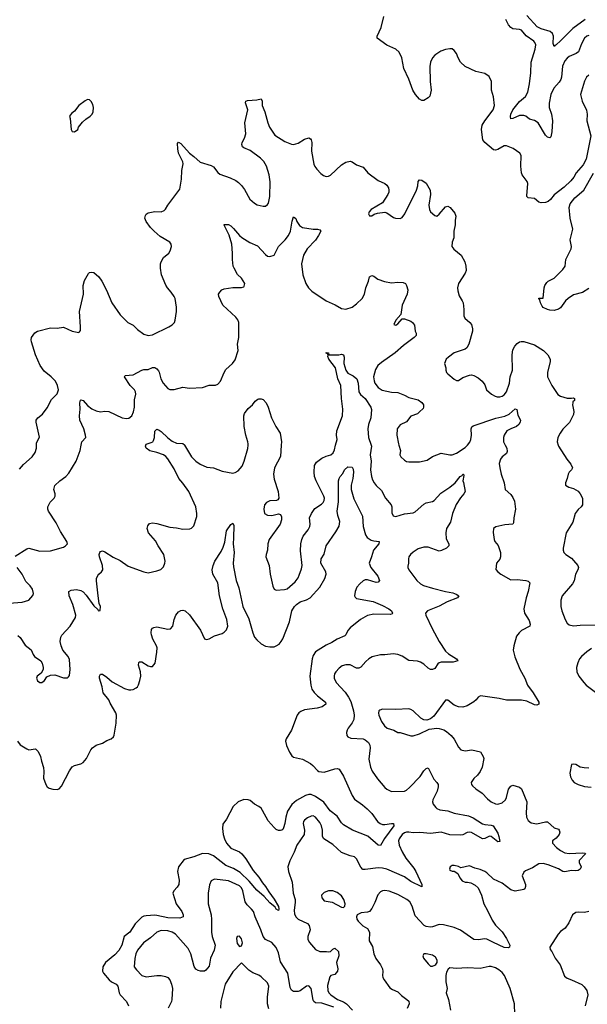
# Model space of a CAD drawing. Header units: inches. Extents: x 2293880 to 2522759, y 823965 to 1006879.
# Tile 85 of 256: x 2322926 to 2328156, y 944844 to 953921. Entities that reach past the tile are written whole.
import ezdxf

# ---------------------------------------------------------------- set-up
doc = ezdxf.new("R2010")
doc.units = ezdxf.units.IN
doc.header["$MEASUREMENT"] = 0
doc.layers.add('C3924', color=7, linetype='Continuous')
doc.layers.add('C3925', color=7, linetype='Continuous')

msp = doc.modelspace()

# ---------------------------------------------------------------- linework, layer by layer
at = {"layer": 'C3924', "color": 5}
for points, elevation in [([(2322883.8, 948976.2), (2322990, 949044.4), (2323010, 949048.2), (2323110, 949022), (2323210, 949026), (2323330, 949059.1), (2323349, 949070), (2323365.2, 949090), (2323360.9, 949110), (2323302.4, 949202.4), (2323261.8, 949281.8), (2323191.8, 949390), (2323185.6, 949410), (2323186, 949430), (2323207.9, 949472.1), (2323242.7, 949510), (2323251.5, 949528.5), (2323251.6, 949550), (2323240.7, 949590), (2323250, 949626), (2323294.5, 949670), (2323352.3, 949710), (2323379.4, 949740.6), (2323447, 949850), (2323483.7, 949950), (2323492.6, 950000)], 260), ([(2322910, 948245.5), (2322930, 948226), (2322976, 948156), (2323031.8, 948111.8), (2323048.8, 948070), (2323062.4, 948050), (2323119.3, 948010), (2323132.4, 947990), (2323143, 947950), (2323142, 947930), (2323122.5, 947897.5), (2323086.8, 947870), (2323081, 947850), (2323090, 947824.7), (2323110, 947811.3), (2323130, 947811.3), (2323154, 947830), (2323176, 947864), (2323210, 947877.3), (2323250, 947880.5), (2323330, 947853), (2323364.8, 947855.2), (2323376.3, 947863.7), (2323383.6, 947876.4), (2323389.8, 947930.2), (2323384, 948024), (2323371.2, 948051.2), (2323323.6, 948110), (2323306.3, 948150), (2323299.6, 948190), (2323306, 948230), (2323313.9, 948246.1), (2323389.6, 948330), (2323438.4, 948410), (2323442.9, 948430), (2323415.6, 948530), (2323381.1, 948610), (2323379, 948650), (2323399.5, 948660.5), (2323450, 948667.7), (2323490, 948659.3), (2323510, 948645.5), (2323536.9, 948616.9), (2323610, 948517.3), (2323644.5, 948484.5), (2323650, 948472), (2323666, 948474), (2323669, 948510), (2323658.9, 948538.9), (2323648.2, 948608.2), (2323632.5, 948747.5), (2323634.3, 948770), (2323644.2, 948795.8), (2323654.5, 948810), (2323680.9, 948830), (2323691.8, 948850), (2323689.6, 948890), (2323659.6, 948970), (2323658, 948990), (2323662.7, 949010), (2323670, 949018.8), (2323690, 949024), (2323710, 949016.3), (2323786.2, 948966.2), (2323850, 948934), (2323923.9, 948883.9), (2324070, 948830.3), (2324110, 948823), (2324190, 948839.1), (2324226.2, 948853.8), (2324250, 948877.3), (2324264.2, 948910), (2324266.3, 948930), (2324254, 948990), (2324200.4, 949070), (2324176.5, 949116.5), (2324112.3, 949190), (2324099.3, 949230), (2324105.2, 949254.8), (2324122, 949278), (2324150, 949284), (2324190, 949278), (2324310, 949241.3), (2324370, 949237.6), (2324430, 949223.7), (2324493.3, 949226.7), (2324510, 949233.4), (2324530, 949256), (2324558, 949342), (2324558.7, 949370), (2324548.2, 949430), (2324484, 949570), (2324430, 949647.8), (2324391.4, 949691.4), (2324350, 949779.6), (2324291.7, 949871.7), (2324273.1, 949893.1), (2324249.6, 949910), (2324190, 949932.5), (2324126, 949946), (2324091.3, 949970), (2324083.6, 949990), (2324087.9, 950000)], 240), ([(2322923.9, 949776.1), (2322959.8, 949820.2), (2323041.6, 949890), (2323069.7, 949930), (2323080.5, 949970), (2323080.7, 950000)], 280), ([(2324445, 950000), (2324508.9, 949890), (2324548.8, 949850), (2324590, 949822), (2324650, 949796.9), (2324710, 949788.9), (2324790, 949759), (2324890, 949740.9), (2324910, 949746.3), (2324937.4, 949762.6), (2324974.1, 949805.9), (2324993.8, 949850), (2325027.9, 949967.9), (2325030.5, 950000)], 240), ([(2325335, 950000), (2325330, 949895.3), (2325272.2, 949790), (2325264.2, 949730), (2325270, 949684.7), (2325307.7, 949570), (2325314, 949510), (2325304, 949496), (2325290.6, 949489.4), (2325230, 949486.6), (2325198.8, 949470), (2325182, 949450), (2325175.5, 949410), (2325182.8, 949370), (2325210, 949354), (2325250, 949350.7), (2325310, 949366), (2325330, 949358), (2325338, 949338), (2325337.3, 949310), (2325324.7, 949270), (2325225.5, 949130), (2325212.7, 949090), (2325210.3, 949029.7), (2325195.5, 948990), (2325193, 948970), (2325223.8, 948890), (2325234.4, 948810), (2325258.8, 948698.8), (2325270, 948671.3), (2325290, 948661), (2325366.8, 948666.8), (2325390, 948674.8), (2325462.4, 948737.6), (2325490, 948774.9), (2325501.3, 948798.7), (2325522.3, 948857.7), (2325527.7, 948890), (2325514.2, 949025.8), (2325516.8, 949090), (2325524.8, 949130), (2325539, 949161), (2325582.2, 949217.8), (2325598.7, 949250), (2325602.4, 949270), (2325596.9, 949330), (2325615.1, 949370), (2325646.2, 949413.8), (2325706.6, 949453.4), (2325721.7, 949470), (2325731.7, 949490), (2325733.2, 949510), (2325728.3, 949530), (2325657.2, 949670), (2325642, 949710), (2325638.3, 949750), (2325641, 949810), (2325659.5, 949840.5), (2325710, 949878.8), (2325750, 949897.8), (2325791.7, 949908.3), (2325813.5, 949926.5), (2325825.2, 949954.8), (2325836.9, 950000)], 240), ([(2326162.8, 950000), (2326166, 949990), (2326155.5, 949910), (2326164.6, 949850), (2326158.3, 949770), (2326168.7, 949708.7), (2326177.5, 949677.5), (2326191.5, 949651.5), (2326210, 949627), (2326259.7, 949579.7), (2326297, 949510), (2326348.7, 949450), (2326353.7, 949430), (2326354.2, 949374.2), (2326365.7, 949345.7), (2326390, 949342.4), (2326470, 949364.7), (2326550, 949373.8), (2326570, 949384.7), (2326650, 949455.6), (2326670, 949466.5), (2326730, 949479.6), (2326744.7, 949490), (2326804.6, 949555.4), (2326889.7, 949610), (2326937.6, 949650), (2326983.7, 949710), (2327002, 949718), (2327010, 949730.3), (2327014, 949730), (2327018, 949718), (2327007.7, 949670), (2327014.7, 949654.7), (2327028.8, 949570), (2327019.5, 949550), (2326987, 949513), (2326947.3, 949452.7), (2326914.7, 949370), (2326896.5, 949290), (2326857.3, 949230), (2326852.6, 949190), (2326854.1, 949134.1), (2326878.7, 949090), (2326880.4, 949070), (2326858.8, 949050), (2326813.3, 949026.7), (2326790, 949022.6), (2326690, 949057.4), (2326650, 949057.7), (2326598.4, 949041.6), (2326550, 949012.8), (2326526, 948990), (2326512.7, 948970), (2326507.3, 948950), (2326508, 948910), (2326503.4, 948883.4), (2326503, 948870), (2326510.6, 948850), (2326584.4, 948750), (2326619.1, 948719.1), (2326645.9, 948705.9), (2326730, 948680.2), (2326850, 948649.1), (2326917.1, 948637.1), (2326946.5, 948626.5), (2326970.5, 948610), (2326960.7, 948590), (2326865.2, 948554.8), (2326790, 948514), (2326684, 948470), (2326665.5, 948450), (2326668.5, 948430), (2326727.1, 948307.1), (2326791.1, 948190), (2326850, 948100.3), (2326875.8, 948075.8), (2326950.5, 948030), (2326962.8, 948010), (2326920.9, 947999.1), (2326810, 947997.6), (2326790, 947993), (2326777.7, 947982.3), (2326750, 947939.5), (2326730, 947929.6), (2326710, 947931.8), (2326690, 947943.6), (2326650, 947980.5), (2326619.4, 947999.4), (2326590, 948007.4), (2326510, 948013.6), (2326450, 948054), (2326410, 948069.7), (2326365.7, 948074.3), (2326290, 948065.6), (2326250, 948065.6), (2326173.5, 948046.5), (2326142.8, 948030), (2326114.4, 948005.6), (2326070, 947952), (2326050, 947941.6), (2326030, 947944.2), (2325970, 947973.3), (2325930, 947974.8), (2325896.9, 947963.1), (2325870, 947943.6), (2325839.5, 947910), (2325826.7, 947890), (2325822, 947870), (2325823.7, 947850), (2325841.3, 947810), (2325923.1, 947723.1), (2325956.6, 947676.6), (2325975.6, 947635.6), (2326001.2, 947550), (2326007, 947510), (2326004.2, 947470), (2325990, 947438.4), (2325952.4, 947390), (2325942.4, 947370), (2325936.4, 947350), (2325941.3, 947321.3), (2325948.8, 947308.8), (2325977.7, 947297.7), (2326090.6, 947290), (2326110, 947283.2), (2326139, 947259), (2326152.5, 947232.5), (2326155.9, 947210), (2326142.5, 947102.5), (2326156.5, 947030), (2326173.9, 946993.9), (2326221.5, 946921.5), (2326290, 946843.7), (2326310, 946827.2), (2326350, 946806.4), (2326470, 946810.4), (2326490, 946818.7), (2326518, 946842), (2326616.3, 946943.7), (2326650, 946996.3), (2326670, 947019.1), (2326690, 947022.8), (2326741.1, 946921.1), (2326770.4, 946890), (2326780.4, 946870), (2326782.6, 946850), (2326772.9, 946810), (2326732.4, 946730), (2326730.4, 946710), (2326735.8, 946690), (2326758.8, 946658.8), (2326770, 946648.9), (2326797.6, 946637.6), (2326870, 946626.5), (2326930, 946606.9), (2327061.3, 946581.3), (2327103.1, 946563.1), (2327190, 946508.6), (2327210, 946502.5), (2327270, 946496.9), (2327287.7, 946490), (2327330, 946420.5), (2327341.3, 946390), (2327350, 946346), (2327330, 946340.5), (2327270.8, 946390.8), (2327254.3, 946394.3), (2327210, 946372.6), (2327190, 946371.1), (2327090, 946428.5), (2327070, 946431.9), (2327050, 946428.2), (2327010, 946406), (2326990, 946402), (2326890, 946406.1), (2326810, 946431.5), (2326710, 946418.7), (2326612.3, 946427.7), (2326550, 946425.6), (2326510.5, 946430.5), (2326490, 946430.4), (2326470, 946424.3), (2326448.8, 946410), (2326421, 946370), (2326415.5, 946350), (2326421.5, 946310), (2326448.9, 946250), (2326484.3, 946190), (2326558.6, 946098.6), (2326576.8, 946070), (2326631.4, 945950), (2326630, 945927), (2326530, 945977.7), (2326470, 946019.9), (2326310, 946091.2), (2326270, 946099.5), (2326230, 946100.9), (2326110, 946086), (2326088.2, 946088.2), (2326067.6, 946107.6), (2326030, 946186), (2326010, 946204.5), (2325970, 946214), (2325890, 946243), (2325810, 946316.9), (2325727.3, 946370), (2325716.3, 946390), (2325716.8, 946450), (2325706.2, 946490), (2325690, 946519.7), (2325650, 946569.7), (2325630, 946580.5), (2325610, 946579.7), (2325576.5, 946563.5), (2325550, 946542), (2325541.3, 946530), (2325538.9, 946510), (2325550.2, 946450), (2325546.5, 946410), (2325479.5, 946310), (2325454.8, 946245.2), (2325413.3, 946166.7), (2325395.3, 946110), (2325402.3, 946070), (2325436.1, 945970), (2325444.9, 945870), (2325462.9, 945810), (2325464.8, 945784.8), (2325454, 945710), (2325457, 945677), (2325470.1, 945650.1), (2325490, 945629.2), (2325577.3, 945590), (2325592, 945572), (2325603.1, 945530), (2325580.7, 945470), (2325581.8, 945441.8), (2325595.3, 945415.3), (2325651.8, 945350), (2325690, 945332.1), (2325752, 945332), (2325772.9, 945327.1), (2325789.4, 945330.6), (2325810, 945352), (2325830, 945362), (2325862, 945330), (2325866, 945290), (2325846, 945230), (2325857.3, 945170), (2325854, 945150), (2325830, 945119), (2325791, 945109), (2325783.5, 945096.5), (2325761.3, 945018.7), (2325764.9, 944970), (2325775.3, 944950), (2325794, 944930), (2325854.4, 944890), (2325910, 944868.4), (2325938.3, 944850), (2325992.2, 944790)], 240), ([(2327397.9, 950000), (2327413.1, 949970), (2327418.3, 949941.7), (2327410, 949922), (2327370.6, 949890), (2327355.5, 949870), (2327344.9, 949830), (2327348.5, 949788.5), (2327362, 949730), (2327390.8, 949650), (2327398, 949590), (2327450, 949542.8), (2327470, 949516), (2327483.4, 949483.4), (2327495.5, 949410), (2327479.1, 949330), (2327476.3, 949283.7), (2327470.5, 949269.5), (2327395.9, 949264.1), (2327314.4, 949245.6), (2327290.9, 949229.1), (2327287.5, 949192.5), (2327297.3, 949130), (2327304, 949110), (2327333.2, 949073.2), (2327357.3, 949010), (2327357.3, 948970), (2327350, 948948.7), (2327318, 948910), (2327311.6, 948851.6), (2327331, 948830), (2327358.8, 948810), (2327450, 948757), (2327510, 948758.9), (2327590, 948751.5), (2327610, 948744.9), (2327626.4, 948730), (2327612.2, 948650), (2327592, 948590), (2327570.3, 948490), (2327576.4, 948450), (2327621.1, 948381.1), (2327627.7, 948350), (2327626.8, 948330), (2327550, 948289.6), (2327528.4, 948270), (2327503, 948237), (2327478, 948150), (2327473, 948110), (2327488.6, 948048.6), (2327532.5, 947932.5), (2327580.5, 947850), (2327605.5, 947785.5), (2327656.7, 947716.7), (2327708, 947630), (2327710.4, 947609.6), (2327690, 947600.5), (2327670, 947605.4), (2327598, 947638), (2327550, 947647.4), (2327411.6, 947648.4), (2327344.5, 947664.5), (2327171.8, 947688.2), (2327150, 947675.6), (2327130.2, 947649.8), (2327110, 947633), (2327050, 947594.5), (2327010, 947582.9), (2326970, 947587), (2326930, 947600.9), (2326870, 947648.7), (2326850, 947648.7), (2326740.5, 947499.5), (2326710, 947475.6), (2326676.1, 947463.9), (2326650, 947467.3), (2326621.1, 947481.1), (2326550, 947549.6), (2326530, 947562.9), (2326510, 947567.6), (2326390, 947560.5), (2326270, 947566), (2326243, 947557), (2326236, 947550), (2326230.9, 947529.1), (2326234, 947510), (2326260.7, 947450), (2326286.8, 947410), (2326311.3, 947390), (2326372, 947370), (2326410, 947351), (2326430, 947350.7), (2326530, 947318), (2326550, 947319.3), (2326610, 947337.1), (2326699.5, 947380.5), (2326769.6, 947390.4), (2326790, 947387), (2326833.4, 947373.4), (2326859.4, 947359.4), (2326901.1, 947321.1), (2326928.7, 947288.7), (2326970, 947214.8), (2326990.4, 947190.4), (2327030, 947179.3), (2327090.5, 947190.5), (2327170.7, 947170.7), (2327196, 947130), (2327201, 947110), (2327187.7, 947030), (2327170, 946989.3), (2327143.4, 946956.6), (2327110, 946927), (2327086.7, 946890), (2327088, 946870), (2327098, 946858), (2327128.4, 946830), (2327186.7, 946790), (2327237, 946737), (2327270, 946710.3), (2327310, 946692.2), (2327330, 946689.1), (2327370, 946701.8), (2327402, 946730), (2327412.1, 946750), (2327430, 946826), (2327450, 946855.5), (2327470, 946863), (2327530, 946846.8), (2327550.4, 946830), (2327599.5, 946710), (2327592, 946610), (2327596.4, 946570), (2327610, 946538.8), (2327638.3, 946518.3), (2327690, 946508.8), (2327770, 946526), (2327790, 946525.5), (2327850, 946470.4), (2327890, 946459.1), (2327897.1, 946450), (2327901.3, 946430), (2327895.3, 946410), (2327870, 946375.6), (2327836.3, 946350), (2327834.9, 946330), (2327872.2, 946290), (2327910, 946262), (2327950, 946241.1), (2327990, 946234), (2328110, 946240.2), (2328137, 946237), (2328140.5, 946230), (2328081.3, 946170), (2328081.3, 946150), (2328099.5, 946110), (2328096.9, 946103.1), (2328090.2, 946089.8), (2328070, 946078.5), (2328050, 946075.3), (2328010, 946078), (2327950, 946065.1), (2327929.8, 946069.8), (2327890, 946093), (2327796, 946130), (2327750, 946140.9), (2327710, 946137.7), (2327650, 946101.6), (2327585.9, 946074.2), (2327570, 946061.2), (2327556.3, 946030), (2327584.9, 945950), (2327586.8, 945930), (2327581, 945910), (2327570, 945903.7), (2327490, 945887.3), (2327450, 945898.3), (2327370, 945960.4), (2327290, 945998.9), (2327230, 946056.3), (2327210, 946069.6), (2327170, 946085.6), (2327119.6, 946099.6), (2327070, 946120.9), (2326990, 946102), (2326970, 946113.2), (2326930, 946124), (2326910, 946124), (2326891.3, 946110), (2326884.7, 946090), (2326890, 946082), (2326910, 946071.3), (2326930, 946071.3), (2326962, 946050), (2326981, 946010), (2327003, 945983), (2327030, 945970.7), (2327050.6, 945970.6), (2327082.5, 945962.5), (2327121.6, 945941.6), (2327150, 945918.8), (2327181.3, 945850), (2327202, 945770), (2327237.6, 945710), (2327279, 945619), (2327310, 945574.4), (2327372.5, 945512.5), (2327411.8, 945450), (2327441.1, 945390), (2327437.6, 945370), (2327430, 945365.6), (2327390, 945369.1), (2327290, 945413.2), (2327230, 945445.1), (2327210, 945448.5), (2327150, 945437.4), (2327110, 945441.6), (2326987, 945527), (2326930, 945550.8), (2326830, 945577.2), (2326790, 945581), (2326730, 945558), (2326710, 945555.8), (2326670, 945562.6), (2326652.7, 945570), (2326570, 945658.4), (2326543.1, 945750), (2326521.1, 945790), (2326493.6, 945810), (2326410, 945855.8), (2326330, 945886.9), (2326290, 945893), (2326270, 945891.3), (2326250, 945881.6), (2326227.1, 945852.9), (2326198.4, 945781.6), (2326170, 945726.6), (2326150, 945700.7), (2326130, 945693.6), (2326072.2, 945687.8), (2326036, 945670), (2326027.7, 945650), (2326030.6, 945630), (2326043, 945610), (2326087, 945567), (2326130, 945542), (2326150.3, 945510), (2326147.1, 945430), (2326177.4, 945377.4), (2326190.2, 945310), (2326205.9, 945265.9), (2326250, 945208), (2326268.8, 945170), (2326273.1, 945146.9), (2326268.7, 945110), (2326272.2, 945090), (2326283.1, 945070), (2326337.5, 944997.5), (2326361.2, 944981.2), (2326410, 944958.5), (2326444, 944924), (2326494, 944890), (2326510, 944872.4), (2326515.8, 944850), (2326494.4, 944805.6)], 260), ([(2326418.2, 950000), (2326433.1, 949950), (2326428.5, 949910), (2326437.1, 949890), (2326470, 949860.3), (2326489.2, 949849.2), (2326510, 949844.9), (2326610, 949844.2), (2326678.7, 949861.3), (2326730, 949894.4), (2326810, 949924.9), (2326890, 949910.4), (2326910, 949910.4), (2326950, 949924.9), (2327030, 949976), (2327051.2, 950000)], 260), ([(2327887.6, 950000), (2327891, 949990), (2327966, 949870), (2328003.5, 949823.5), (2328018, 949790), (2328011.3, 949770), (2327990, 949748.7), (2327978.8, 949730), (2327970.6, 949690), (2327953.4, 949650), (2327954, 949630), (2327986, 949610), (2328030, 949598.4), (2328070, 949575.5), (2328090.6, 949550), (2328110.4, 949510), (2328110, 949448.7), (2328098.8, 949430), (2328070, 949406), (2328043, 949370), (2328023.7, 949290), (2327961.3, 949190), (2327933.8, 949050), (2327932.7, 949030), (2327938.9, 949010), (2327957.4, 948990), (2328010, 948956), (2328030, 948936.9), (2328069.2, 948890), (2328074.7, 948870), (2328068.5, 948850), (2328045.5, 948810), (2328033.3, 948746.7), (2328020.4, 948719.6), (2327923.1, 948610), (2327910.3, 948570), (2327910.3, 948510), (2327920.3, 948470), (2327952.2, 948390), (2327970, 948359.1), (2327990, 948341.6), (2328030, 948332), (2328090, 948339.5), (2328230, 948343.1)], 280), ([(2322905.3, 947270), (2322930, 947237.1), (2322990, 947199.3), (2323010, 947190.6), (2323070, 947198.8), (2323096.1, 947176.1), (2323116.3, 947130), (2323125.8, 947085.8), (2323146, 947026), (2323149.1, 946990), (2323145.8, 946930), (2323165.7, 946870), (2323179.3, 946850), (2323197.3, 946837.3), (2323230, 946826.5), (2323270, 946823.7), (2323290, 946830.4), (2323310, 946854.4), (2323383.3, 946996.7), (2323407.7, 947032.3), (2323430, 947044.9), (2323490, 947060.9), (2323510, 947072.2), (2323542, 947110), (2323581.1, 947190), (2323596.2, 947210), (2323630, 947233.1), (2323690, 947250.4), (2323730, 947274.9), (2323770, 947292), (2323789.6, 947310), (2323795.9, 947324.1), (2323814.9, 947434.9), (2323817, 947510), (2323812, 947530), (2323759.3, 947619.3), (2323747, 947650), (2323694.2, 947714.2), (2323686.6, 947770), (2323662, 947850), (2323660.7, 947870), (2323670, 947886.8), (2323690, 947888), (2323730, 947860.3), (2323777.3, 947817.3), (2323890, 947754.6), (2323930, 947744), (2323950, 947743.6), (2323970, 947746), (2323999, 947761), (2324010, 947770.6), (2324019.7, 947790), (2324033.7, 947830), (2324040.4, 947870), (2324038, 947910), (2324020.9, 947970), (2324024.8, 947995.2), (2324030, 948001), (2324050, 948000.7), (2324110, 947965.5), (2324130, 947959.1), (2324150, 947958.8), (2324173.3, 947990), (2324189.7, 948090), (2324191.2, 948130), (2324186, 948150), (2324152.8, 948210), (2324138.7, 948250), (2324136.2, 948270), (2324141.6, 948298.4), (2324150, 948310.8), (2324162.5, 948317.5), (2324190, 948323), (2324290, 948302.4), (2324314.6, 948305.4), (2324335.8, 948330), (2324349.8, 948390), (2324365.1, 948430), (2324390, 948462.6), (2324410, 948474.9), (2324430, 948476.5), (2324450, 948470.3), (2324490, 948433.7), (2324592.5, 948292.5), (2324630, 948214.8), (2324646.4, 948206.4), (2324670, 948212.4), (2324719.6, 948240.4), (2324790, 948261.2), (2324810, 948274.3), (2324830, 948295.8), (2324842.3, 948330), (2324835.2, 948390), (2324798.2, 948490), (2324766.3, 948610), (2324750.6, 948730.6), (2324706.3, 948810), (2324698.4, 948850), (2324707, 948890), (2324723.7, 948930), (2324781.3, 949018.7), (2324801.5, 949058.5), (2324814.3, 949105.7), (2324829.7, 949210), (2324870, 949267.3), (2324890, 949281), (2324897.6, 949257.6), (2324897.1, 949142.9), (2324892, 949090), (2324901.7, 949010), (2324891.5, 948910), (2324895.6, 948875.6), (2324921.3, 948750), (2324944.4, 948684.4), (2324982.6, 948510), (2325037.1, 948397.1), (2325072.9, 948270), (2325090.2, 948230), (2325110, 948203.1), (2325150, 948167.9), (2325190, 948146.9), (2325230, 948139.1), (2325270, 948140.7), (2325290, 948149.1), (2325315, 948165), (2325336.2, 948190), (2325350, 948214.4), (2325411.4, 948370), (2325432.5, 948470), (2325457.3, 948510), (2325475.3, 948530), (2325510, 948553.7), (2325568.5, 948571.5), (2325601.1, 948590), (2325690, 948688.5), (2325736.1, 948770), (2325748.4, 948810), (2325746.6, 948830), (2325700.5, 948910), (2325703.1, 948950), (2325730, 948992.7), (2325750, 949070.4), (2325839.9, 949200.1), (2325868.4, 949251.6), (2325874.7, 949294.7), (2325856.8, 949350), (2325850.6, 949390), (2325864, 949476), (2325864.2, 949670), (2325867.8, 949690), (2325878.4, 949710), (2325902.2, 949737.8), (2325918.9, 949770), (2325950, 949799.5), (2325990, 949796), (2325998.5, 949778.5), (2326002, 949750), (2325995.8, 949690), (2325981.3, 949630), (2325979.5, 949590), (2326004.9, 949504.9), (2326083.7, 949343.7), (2326091.4, 949250), (2326113.3, 949173.3), (2326128.1, 949148.1), (2326163.7, 949123.7), (2326190, 949115.2), (2326238, 949110), (2326234.9, 949090), (2326185.5, 949030), (2326168.5, 948970), (2326144.9, 948910), (2326162, 948870), (2326224.4, 948790), (2326242, 948750), (2326230, 948736), (2326210, 948731.6), (2326130, 948757.3), (2326110, 948756), (2326090, 948748.4), (2326058.6, 948721.4), (2326032.4, 948690), (2326016.5, 948650), (2326010.3, 948610), (2326016.3, 948596.3), (2326030, 948584.9), (2326184, 948556), (2326270, 948521.7), (2326327.7, 948490), (2326350, 948470.4), (2326360.7, 948450), (2326357.5, 948442.5), (2326343.5, 948436.5), (2326190, 948441.8), (2326130, 948427.9), (2326065.3, 948390), (2325970, 948315.6), (2325950, 948289.4), (2325931.1, 948248.9), (2325920.5, 948239.5), (2325850.2, 948209.8), (2325801.4, 948178.6), (2325750, 948156), (2325650, 948092.4), (2325630, 948058.7), (2325621.6, 948030), (2325600.5, 947870), (2325607.4, 947787.4), (2325618.6, 947750), (2325639.5, 947719.5), (2325670, 947688.9), (2325743, 947630), (2325747.7, 947610), (2325712.7, 947587.3), (2325665.7, 947574.3), (2325550, 947558), (2325515.8, 947544.2), (2325497.1, 947530), (2325483.1, 947510), (2325428.8, 947371.2), (2325382, 947290), (2325375.8, 947270), (2325385.3, 947230), (2325410.4, 947170), (2325434, 947134), (2325450, 947123.7), (2325530, 947103.6), (2325604.1, 947064.1), (2325626.3, 947046.3), (2325670, 946998), (2325683, 946990), (2325730, 946984.4), (2325830, 947014.4), (2325850, 947017.1), (2325870.3, 947010.3), (2325910, 946948), (2325988.2, 946768.2), (2326010, 946736.4), (2326084.2, 946684.2), (2326127.5, 946647.5), (2326170, 946602), (2326223, 946530), (2326247.7, 946510), (2326270, 946501.1), (2326290, 946500.3), (2326350, 946512.2), (2326370.5, 946510.5), (2326374.4, 946490), (2326285.8, 946374.2), (2326250, 946308), (2326230, 946312.7), (2326134.6, 946394.6), (2325992, 946450), (2325910, 946497.2), (2325890, 946517.3), (2325850, 946578.7), (2325787.4, 946627.4), (2325727.1, 946707.1), (2325650, 946759.6), (2325610, 946777.1), (2325590, 946778.7), (2325558, 946770), (2325476, 946724), (2325432.4, 946687.6), (2325394.7, 946625.3), (2325377.5, 946570), (2325369.3, 946510), (2325357.7, 946470), (2325350, 946456.2), (2325340.7, 946450), (2325330, 946445.7), (2325310, 946447.1), (2325290, 946455.8), (2325270, 946473), (2325215.7, 946535.7), (2325164.4, 946630), (2325150, 946651.2), (2325130, 946666.6), (2325090, 946687.8), (2325050, 946722.4), (2325030, 946729.7), (2324990, 946731.1), (2324937.6, 946710), (2324893.8, 946666.2), (2324830, 946549.6), (2324796.4, 946503.6), (2324794.9, 946465.1), (2324802, 946410), (2324812.6, 946370), (2324831, 946330), (2324870, 946282.9), (2324950, 946249.3), (2324971.6, 946231.6), (2325010, 946185.8), (2325078.1, 946078.1), (2325130, 946016), (2325162.6, 945962.6), (2325190.2, 945930), (2325220, 945880), (2325270, 945812), (2325310, 945746), (2325314.7, 945725.3), (2325310.4, 945709.6), (2325290, 945722), (2325278.9, 945738.9), (2325230, 945778.9), (2325178, 945838), (2325110, 945896), (2325040.6, 945980.6), (2324957.8, 946057.8), (2324896.3, 946096.3), (2324823.9, 946123.9), (2324710, 946211.6), (2324669.5, 946230), (2324610, 946235.9), (2324530, 946204.6), (2324442, 946178), (2324387.6, 946110), (2324378.5, 946070), (2324395.2, 945990), (2324393.4, 945950), (2324377.1, 945922.9), (2324344.9, 945890), (2324337.6, 945870), (2324368.9, 945770), (2324418.2, 945698.2), (2324430.4, 945670), (2324430.4, 945649.6), (2324401.3, 945638.7), (2324290, 945642.6), (2324190, 945663.9), (2324170, 945664.4), (2324090, 945660.5), (2324070, 945657.6), (2324051.6, 945648.4), (2323990, 945585.1), (2323939.5, 945510), (2323889.3, 945470.7), (2323867.7, 945390), (2323839, 945341), (2323801.1, 945298.9), (2323714.9, 945230), (2323690.2, 945190), (2323687.4, 945150), (2323697, 945130), (2323750.3, 945070), (2323772.4, 945052.4), (2323814.9, 945030), (2323830.8, 945010.8), (2323843.6, 944950), (2323852.9, 944930), (2323910.4, 944870), (2323929.3, 944829.3)], 220), ([(2322830, 948542.6), (2322949.6, 948550.4), (2323009.6, 948570.4), (2323047, 948613), (2323052.3, 948630), (2323042.9, 948670), (2323022, 948702), (2322981.8, 948741.8), (2322949.7, 948810), (2322903.5, 948870)], 260), ([(2328195.8, 948124.2), (2328150, 948093.3), (2328102.4, 948050), (2328083.8, 948030), (2328067.1, 947992.9), (2328056.4, 947950), (2328060.4, 947910), (2328077.1, 947870), (2328123.7, 947810), (2328146.2, 947786.2), (2328230, 947722.4)], 280), ([(2328170, 947022), (2328125.3, 947025.3), (2328090, 947031.6), (2328050, 947054), (2328030, 947059.3), (2328010, 947055.3), (2327993.7, 946973.7), (2328000.9, 946940.9), (2328014.8, 946910), (2328036, 946890), (2328070.8, 946870), (2328130, 946853.1), (2328190, 946844.9)], 280), ([(2325819.3, 944819.3), (2325710, 944853.6), (2325650, 944858.3), (2325636.3, 944870), (2325630, 944882.7), (2325610, 944989.2), (2325590, 945015.1), (2325568.8, 945011.2), (2325510, 944969.6), (2325490, 944962.4), (2325450, 944963.6), (2325430, 944976), (2325418.7, 944998.7), (2325396.4, 945130), (2325330, 945237), (2325310, 945318), (2325290, 945367.8), (2325250, 945414), (2325190, 945443), (2325170, 945469.6), (2325147.9, 945530), (2325094.2, 945650), (2325078.6, 945698.6), (2325062.4, 945722.4), (2325021.9, 945761.9), (2325003.7, 945790), (2324981.4, 945890), (2324970, 945917.4), (2324950, 945935.9), (2324850, 945983.5), (2324721.1, 945998.9), (2324690, 945982.7), (2324673.4, 945946.6), (2324660.8, 945870), (2324662, 945770), (2324688.8, 945668.8), (2324692.6, 945627.4), (2324691.5, 945508.5), (2324699.7, 945470), (2324727.1, 945390), (2324717.2, 945342.8), (2324684.9, 945270), (2324670, 945196), (2324641.6, 945158.4), (2324630, 945149.7), (2324591.8, 945148.2), (2324570, 945155.1), (2324550, 945168.4), (2324534.1, 945194.1), (2324503.1, 945310), (2324479.1, 945359.1), (2324362.4, 945490), (2324330, 945510.6), (2324290, 945522.9), (2324230, 945523.7), (2324190, 945508), (2324130, 945455.9), (2324065.2, 945410), (2324010, 945343.5), (2323995.5, 945310), (2323985.9, 945265.9), (2323981.7, 945190), (2324001.1, 945161.1), (2324050, 945110.4), (2324090, 945098.6), (2324190, 945109.4), (2324230, 945108.4), (2324270, 945100.7), (2324290.3, 945090), (2324308.6, 945068.6), (2324325.5, 945030), (2324332.4, 944990), (2324327.8, 944890), (2324323, 944870), (2324294.4, 944810)], 240), ([(2328170, 945699.3), (2328130, 945689.2), (2328070, 945694.5), (2328050, 945692), (2328019.1, 945670), (2327986, 945594), (2327952.5, 945547.5), (2327910, 945516), (2327887.3, 945490), (2327811.3, 945370), (2327812, 945350), (2327830, 945332), (2327858.8, 945270), (2327907.1, 945207.1), (2327944.9, 945104.9), (2327970, 945084), (2328010, 945070.8), (2328106.2, 945026.2), (2328126.2, 945006.2), (2328150, 944971), (2328160.5, 944930), (2328135.5, 944830)], 280), ([(2325222, 944802), (2325209.1, 944850), (2325209.9, 944910.1), (2325220.4, 945010), (2325210, 945042), (2325150, 945098.4), (2325130, 945111.8), (2325074.5, 945134.5), (2325038, 945158), (2324970, 945228), (2324890, 945143.7), (2324819.5, 945030), (2324779.3, 944870), (2324774.8, 944810)], 260), ([(2327488.2, 944750), (2327486, 944850), (2327445.7, 944990), (2327391.2, 945110), (2327370, 945137.6), (2327341.1, 945161.1), (2327310, 945178.9), (2327270, 945192.8), (2327250, 945192.6), (2327170, 945175.1), (2327050, 945179.6), (2326950, 945173.6), (2326890, 945180.9), (2326872.4, 945167.6), (2326858.4, 945141.6), (2326851.7, 945108.3), (2326852.9, 945050), (2326863.7, 944990), (2326856.4, 944950), (2326876.9, 944890), (2326894.3, 944790)], 280)]:
    msp.add_lwpolyline(points, dxfattribs=dict(at, elevation=elevation))
for points, elevation in [([(2325810, 945889.4), (2325770, 945889.4), (2325730, 945875.1), (2325708, 945850), (2325710, 945824.7), (2325730, 945797.3), (2325805.5, 945785.5), (2325890, 945741), (2325910, 945738), (2325922, 945750), (2325924, 945770), (2325912, 945810), (2325890, 945843.7), (2325850, 945874.5)], 260), ([(2324950, 945473.2), (2324930.9, 945469.1), (2324923, 945450), (2324930, 945406), (2324950, 945378), (2324970, 945382), (2324977.6, 945410), (2324970, 945448.7)], 260), ([(2326670.5, 945309.5), (2326650, 945308.7), (2326638.8, 945290), (2326645.5, 945270), (2326690, 945216.3), (2326710, 945196.3), (2326730, 945195.5), (2326750, 945203.8), (2326761.2, 945210), (2326773.2, 945230), (2326772.7, 945250), (2326757.4, 945277.4), (2326730, 945296.9)], 280)]:
    msp.add_lwpolyline(points, close=True, dxfattribs=dict(at, elevation=elevation))
at = {"layer": 'C3925', "color": 5}
for points, elevation in [([(2328137, 953923), (2328021.5, 953838.5), (2327910, 953724.8), (2327870, 953688.3), (2327856.7, 953683.3), (2327850, 953673.2), (2327841.8, 953701.8), (2327844.5, 953770), (2327834.1, 953794.1), (2327812.1, 953812.1), (2327730, 953835.5), (2327694.7, 953854.7), (2327599.7, 953959.7)], 240), ([(2328170, 953409.6), (2328147.7, 953390), (2328130, 953355.3), (2328092.7, 953230), (2328108, 953170), (2328148.2, 953088.2), (2328153, 953050), (2328150.5, 952989.5), (2328187, 952850), (2328145.5, 952634.5), (2328117.3, 952582.7), (2328053, 952510), (2328030.4, 952470), (2328004.2, 952435.8), (2327942.4, 952377.6), (2327850, 952307.6), (2327816.3, 952263.7), (2327795.3, 952244.7), (2327770, 952234.8), (2327730, 952233.7), (2327710, 952239.7), (2327670, 952272.4), (2327610, 952279.6), (2327598.4, 952290), (2327598, 952298), (2327607.1, 952410), (2327600.5, 952430), (2327556.9, 952490), (2327548.3, 952510), (2327543.5, 952570), (2327547.6, 952667.6), (2327534.5, 952690), (2327472.6, 952732.6), (2327410, 952756.9), (2327390, 952756.9), (2327330, 952723.1), (2327310, 952717.4), (2327290, 952719.7), (2327211.1, 952790), (2327194.6, 952814.6), (2327181.7, 952910), (2327187.3, 952950), (2327210, 952988.7), (2327287, 953090), (2327300.5, 953130), (2327291.8, 953210), (2327274, 953270), (2327272.3, 953350), (2327250, 953397.2), (2327210, 953423.7), (2327130, 953443.6), (2327030.7, 953490.7), (2326988.3, 953530), (2326965.4, 953570), (2326949.7, 953609.7), (2326930, 953638), (2326910, 953651.8), (2326890, 953653.6), (2326850, 953646.9), (2326806, 953630), (2326750, 953592.4), (2326730, 953569.7), (2326712, 953530), (2326705.8, 953490), (2326707.7, 953350), (2326718.4, 953270), (2326704.4, 953215.6), (2326690, 953199.3), (2326650, 953175.1), (2326630, 953175.1), (2326610, 953189.4), (2326572, 953230), (2326547.6, 953270), (2326511.2, 953371.2), (2326464.5, 953470), (2326447.7, 953567.7), (2326420.7, 953620.7), (2326390, 953648), (2326310, 953686.9), (2326220.7, 953750), (2326218.7, 953770), (2326254.8, 953850), (2326279.7, 953950)], 280), ([(2328170, 953775.3), (2328150.3, 953769.7), (2328130.4, 953750), (2328101, 953699), (2328074.1, 953625.9), (2328053, 953610), (2327990, 953581), (2327970, 953565.4), (2327950, 953540.5), (2327928.4, 953491.6), (2327918.7, 953390), (2327913, 953370), (2327896.6, 953343.4), (2327848.7, 953290), (2327819, 953230), (2327804.6, 953150), (2327804.3, 953110), (2327826.7, 953050), (2327835.5, 952990), (2327830, 952886), (2327819.3, 952840.7), (2327810, 952833.2), (2327790, 952837), (2327770, 952857), (2327704.2, 952970), (2327670, 952991.2), (2327623.6, 953003.6), (2327588.7, 953030), (2327570, 953037), (2327530, 953037.6), (2327470, 953009.7), (2327450, 953006.6), (2327447.3, 953027.3), (2327451.1, 953050), (2327468.8, 953090), (2327530, 953167.2), (2327585.8, 953214.2), (2327606.5, 953253.5), (2327623.7, 953330), (2327634, 953430), (2327637.4, 953530), (2327675.4, 953650), (2327680.3, 953690), (2327673.5, 953710), (2327662.3, 953722.3), (2327591, 953771), (2327550, 953823.1), (2327530, 953830.9), (2327470, 953837.2), (2327450, 953848.4), (2327430, 953872.8), (2327403.7, 953923.7)], 260), ([(2323080.7, 950000), (2323080.9, 950019.1), (2323109.1, 950070.9), (2323076.2, 950210), (2323078, 950230), (2323092.7, 950250), (2323134.6, 950285.4), (2323178.4, 950341.6), (2323220.1, 950419.9), (2323270, 950470.7), (2323281.7, 950510), (2323275.1, 950550), (2323255.1, 950590), (2323214.5, 950630), (2323150, 950682), (2323114.1, 950734.1), (2323072.1, 950830), (2323033.5, 950950), (2323031, 950970), (2323035.1, 950990), (2323066.3, 951033.7), (2323089.8, 951050.2), (2323210, 951080.3), (2323270, 951077), (2323330, 951086), (2323410, 951050.6), (2323470, 951038), (2323476.5, 951043.5), (2323484.7, 951055.3), (2323487, 951090), (2323476.9, 951230), (2323514.5, 951390), (2323509.7, 951470), (2323523.3, 951516.7), (2323558.6, 951581.4), (2323570, 951591), (2323585.6, 951594.4), (2323610, 951590.7), (2323654.9, 951550), (2323683.7, 951510), (2323726.6, 951426.6), (2323774.9, 951310), (2323850, 951198.8), (2323922.8, 951130), (2323970, 951105.5), (2324010, 951064.9), (2324070, 951020.4), (2324110, 951008.8), (2324150, 951015.3), (2324301.2, 951090), (2324331.2, 951108.8), (2324352, 951130), (2324359.6, 951150), (2324369.6, 951230), (2324369.6, 951270), (2324357, 951350), (2324349.3, 951370), (2324322.7, 951410), (2324286.6, 951450), (2324272.6, 951472.6), (2324231.5, 951570), (2324223.7, 951630), (2324223.7, 951670), (2324229.3, 951690), (2324251.7, 951728.3), (2324299, 951770), (2324313.2, 951790), (2324325.2, 951830), (2324321.2, 951850), (2324309, 951870), (2324221.1, 951921.1), (2324164.5, 951970), (2324130, 952006.6), (2324090, 952060.7), (2324078.8, 952090), (2324083.4, 952116.6), (2324090, 952126.7), (2324110, 952139.6), (2324170, 952152.2), (2324230, 952150.4), (2324257.7, 952162.3), (2324270, 952174), (2324289.6, 952210), (2324400.1, 952359.9), (2324418, 952450), (2324418.9, 952530), (2324431.7, 952591.7), (2324429.6, 952610), (2324389.8, 952690), (2324381.5, 952730), (2324379, 952781), (2324389.6, 952790.4), (2324410, 952780.3), (2324489.3, 952689.3), (2324530, 952660.2), (2324590, 952607.2), (2324690, 952576.4), (2324710, 952563), (2324750, 952512.7), (2324770, 952497.6), (2324864.2, 952464.2), (2324917.4, 952437.4), (2324940.3, 952420.3), (2324970, 952393.4), (2324996.5, 952356.5), (2325045.5, 952265.5), (2325090, 952230.6), (2325115.2, 952215.2), (2325170, 952202), (2325190, 952203), (2325210, 952217.3), (2325217.6, 952230), (2325229.6, 952290), (2325233.3, 952426.7), (2325225.6, 952490), (2325200.8, 952570), (2325174.5, 952614.5), (2325143.8, 952643.8), (2325050, 952713.6), (2324990, 952739.5), (2324978, 952750), (2324972, 952770), (2324976.2, 952790), (2324997.6, 952830), (2325008, 952870), (2324999.6, 952970), (2325029, 953090), (2325006.6, 953153.4), (2325009.2, 953170), (2325023.6, 953176.4), (2325110, 953180.7), (2325152, 953190), (2325161, 953170), (2325160.7, 953130), (2325185.3, 953070), (2325211.8, 952970), (2325228.9, 952930), (2325277.8, 952857.8), (2325370, 952798.7), (2325430, 952772.4), (2325450, 952770.4), (2325490, 952783.1), (2325550, 952820.9), (2325590, 952830.4), (2325603.8, 952823.8), (2325612.2, 952812.2), (2325617.1, 952790), (2325612.9, 952710), (2325636.9, 952590), (2325646.4, 952566.4), (2325663, 952543), (2325701.8, 952501.8), (2325725.1, 952485.1), (2325750, 952476.4), (2325770, 952477.1), (2325790, 952486.4), (2325890, 952583.8), (2325930, 952606), (2325970, 952615.5), (2325990.3, 952610.3), (2326030, 952582), (2326090, 952562.8), (2326133.4, 952510), (2326230, 952437.6), (2326290, 952412), (2326310, 952394.9), (2326323.1, 952370), (2326326.7, 952350), (2326326.4, 952330), (2326318.4, 952310), (2326270, 952232.7), (2326162.8, 952170), (2326146.8, 952150), (2326141, 952130), (2326150, 952112), (2326170, 952111.3), (2326192.1, 952127.9), (2326223.7, 952136.3), (2326290, 952146), (2326310, 952139.3), (2326370, 952096.5), (2326389.5, 952090.5), (2326430, 952088.4), (2326450, 952098), (2326473, 952130), (2326583, 952350), (2326595.6, 952390), (2326597.2, 952430), (2326610, 952446), (2326630, 952442.8), (2326670, 952414), (2326708, 952350), (2326712.4, 952310), (2326695.5, 952210), (2326701.6, 952170), (2326710.8, 952150), (2326750, 952116), (2326770, 952110.8), (2326790, 952126.8), (2326850, 952196), (2326870, 952201), (2326891.3, 952190), (2326935.8, 952135.8), (2326945.5, 952110), (2326937.6, 952070), (2326938, 952030), (2326925.7, 951970), (2326925.5, 951910), (2326910.5, 951869.5), (2326908.2, 951830), (2326925.1, 951805.1), (2326993.4, 951750), (2327027.7, 951690), (2327037.1, 951650), (2327038.4, 951610), (2327030, 951584), (2326968.4, 951490), (2326959.5, 951450), (2326961.7, 951421.7), (2326974.7, 951374.7), (2327003, 951330), (2327010.4, 951310), (2327019.3, 951250), (2327017.3, 951190), (2327026.8, 951170), (2327074, 951130), (2327087.7, 951110), (2327098.8, 951070), (2327098.8, 951050), (2327063.8, 950930), (2327044.7, 950895.3), (2327030, 950883.7), (2326930, 950849), (2326876, 950810), (2326856, 950790), (2326841, 950750), (2326850.7, 950710.7), (2326850.7, 950690), (2326859.1, 950670), (2326870, 950654.8), (2326930, 950606), (2326950, 950596), (2326970, 950596), (2327010, 950622), (2327070, 950644.9), (2327090, 950647.3), (2327110, 950642), (2327150, 950620.5), (2327187.3, 950590), (2327210, 950556), (2327227.8, 950507.8), (2327274, 950470), (2327306.8, 950450), (2327325.1, 950445.1), (2327350, 950444.6), (2327370, 950450.3), (2327390, 950463.6), (2327409.8, 950490), (2327440.3, 950570), (2327443.8, 950630), (2327466.6, 950690), (2327463.6, 950830), (2327470, 950876), (2327487, 950910), (2327510, 950937.3), (2327530, 950950.6), (2327545.4, 950954.6), (2327570, 950953), (2327670, 950923.8), (2327751.8, 950871.8), (2327792.7, 950830), (2327812.7, 950790), (2327814.9, 950770), (2327788.4, 950670), (2327788.4, 950630), (2327829, 950549), (2327885.1, 950465.1), (2327910, 950450.7), (2327970, 950431), (2328008.9, 950431.1), (2328030, 950436), (2328038, 950430), (2328038, 950410), (2328022.8, 950397.2), (2328021, 950390), (2328020.7, 950370), (2328033, 950310), (2328030, 950282), (2327991.8, 950208.2), (2327930, 950145.6), (2327904.2, 950110), (2327885.3, 950070), (2327877.3, 950030), (2327887.6, 950000)], 280), ([(2328170, 951442.9), (2328110, 951407.3), (2328030, 951383.6), (2327978.8, 951350), (2327954.8, 951330), (2327910, 951266), (2327890, 951253.2), (2327850, 951239.3), (2327810, 951242.7), (2327788, 951250), (2327750, 951269), (2327740.2, 951280.2), (2327724, 951310), (2327718, 951338), (2327709.2, 951350), (2327710, 951354), (2327750, 951354), (2327759.3, 951450), (2327765.2, 951470), (2327782.5, 951497.5), (2327795.3, 951510), (2327850, 951539.1), (2327870, 951556.3), (2327930, 951618), (2327951.6, 951650), (2327958.7, 951710), (2328008.2, 951810), (2328009.7, 951830), (2327996.9, 951890), (2328021, 951990), (2327997.3, 952090), (2327988.9, 952190), (2327996.5, 952223.5), (2328040.5, 952279.5), (2328125.1, 952350), (2328214.3, 952505.7)], 280), ([(2323492.6, 950000), (2323498, 950030), (2323534, 950070), (2323533.3, 950090), (2323516, 950150), (2323479.7, 950230), (2323476.9, 950270), (2323483.9, 950330), (2323479.7, 950390), (2323485.1, 950414.9), (2323490, 950418), (2323510, 950410.3), (2323550, 950363.1), (2323590, 950332.4), (2323630, 950314.4), (2323670, 950306), (2323710, 950311.4), (2323748.2, 950308.2), (2323870, 950252), (2323910, 950243.1), (2323930, 950246), (2323959.7, 950270), (2323975.3, 950304.7), (2323983.8, 950350), (2323983.5, 950416.5), (2323994.8, 950470), (2323992.4, 950490), (2323982, 950510), (2323944.4, 950550), (2323892.7, 950630), (2323898, 950642), (2323970, 950646.3), (2324050, 950690.3), (2324070, 950696), (2324110, 950697.6), (2324150, 950714.4), (2324170, 950714.9), (2324190, 950702), (2324205.1, 950685.1), (2324211.9, 950671.9), (2324226, 950610), (2324248.2, 950570), (2324290, 950522), (2324310, 950510.7), (2324350, 950510.8), (2324430, 950532.7), (2324490, 950525.5), (2324610, 950530.4), (2324670, 950550.4), (2324730, 950552.7), (2324750, 950560.5), (2324775.6, 950590), (2324809.6, 950670), (2324825.1, 950694.9), (2324887.7, 950752.3), (2324910, 950784.9), (2324938.7, 950870), (2324933.3, 950930), (2324944.4, 950990), (2324944.7, 951130), (2324934.9, 951154.9), (2324918, 951178), (2324798, 951290), (2324761.2, 951370), (2324759, 951390), (2324769.5, 951410.5), (2324789.6, 951430.4), (2324810, 951440.5), (2324890, 951453), (2324970, 951451), (2324990, 951458), (2324995.5, 951464.5), (2325001.2, 951490), (2324970, 951537.2), (2324932.9, 951572.9), (2324900.7, 951630), (2324894, 951650), (2324886.3, 951710), (2324888, 951770), (2324880.9, 951850), (2324854.3, 951934.2), (2324810, 952025.2), (2324810, 952033.4), (2324850, 952031.6), (2324870, 952020.3), (2324896.7, 951996.7), (2324950, 951930.4), (2324972.1, 951912.1), (2325045.5, 951865.4), (2325117.1, 951837.1), (2325190, 951755.5), (2325210, 951742.4), (2325230, 951737.1), (2325270, 951750.7), (2325309.6, 951830), (2325371.5, 951890), (2325403.6, 951930), (2325419.7, 951970), (2325436.1, 952063.9), (2325450, 952102.8), (2325470, 952086.8), (2325480.4, 952060.4), (2325503.6, 952023.6), (2325530, 952003.7), (2325629.3, 951990.7), (2325670, 951990.6), (2325690, 951982.8), (2325699.1, 951970), (2325680.4, 951930), (2325650.2, 951889.8), (2325575.8, 951810), (2325539.6, 951750), (2325522.4, 951670), (2325533.7, 951570), (2325563.7, 951490), (2325587.6, 951450), (2325617.5, 951417.5), (2325750, 951328.4), (2325832.2, 951292.2), (2325890, 951258.8), (2325930, 951253.4), (2325990, 951270.4), (2326030, 951300.3), (2326082.4, 951350), (2326103.5, 951390), (2326115.1, 951450), (2326139.5, 951510), (2326149.6, 951550), (2326170, 951562.8), (2326190, 951556), (2326224.7, 951530), (2326286.2, 951506.2), (2326350, 951494.9), (2326410, 951500.4), (2326457.6, 951497.6), (2326481, 951490), (2326490.8, 951470), (2326500.7, 951430), (2326494.4, 951390), (2326450, 951288.7), (2326436, 951204), (2326392, 951150), (2326374, 951110), (2326390, 951104.7), (2326410, 951118), (2326450, 951162), (2326456.4, 951163.6), (2326470, 951164.7), (2326530, 951142.8), (2326546, 951130), (2326563.5, 951103.5), (2326570.8, 951050.8), (2326578.8, 951030), (2326578.8, 951010), (2326560.7, 950990), (2326462, 950918), (2326384.4, 950850), (2326258.2, 950761.8), (2326226, 950734), (2326204.4, 950695.6), (2326185.3, 950630), (2326190.3, 950590.3), (2326198.7, 950570), (2326230, 950530.4), (2326264.5, 950504.5), (2326350, 950486.5), (2326410, 950483.2), (2326470, 950459.1), (2326510, 950436.5), (2326596.9, 950416.9), (2326631.8, 950391.8), (2326647.3, 950370), (2326647.7, 950350), (2326642, 950338), (2326610, 950304.5), (2326590, 950287.6), (2326530, 950265.1), (2326490, 950214.5), (2326430, 950187), (2326404.9, 950150), (2326401.7, 950090), (2326415.2, 950010), (2326418.2, 950000)], 260), ([(2325836.9, 950000), (2325849.8, 950050), (2325845.7, 950090), (2325848.5, 950131.5), (2325900.8, 950270), (2325904.4, 950330), (2325891.1, 950430), (2325883.2, 950550), (2325856.2, 950610), (2325834.7, 950710), (2325772.7, 950790), (2325764, 950816), (2325768, 950828), (2325762, 950842), (2325750, 950846), (2325750, 950852), (2325770, 950851.3), (2325772.7, 950832.7), (2325867.5, 950832.5), (2325890, 950836.3), (2325910.4, 950830.4), (2325914.9, 950810), (2325913.6, 950750), (2325931.6, 950690), (2325950, 950663.5), (2325998.7, 950638.7), (2326030.9, 950610.9), (2326045.4, 950570), (2326049.7, 950489.7), (2326066.8, 950466.8), (2326107.7, 950430), (2326161.5, 950350), (2326167.8, 950327.8), (2326162.5, 950250), (2326140.1, 950190), (2326132.1, 950150), (2326140.1, 950070), (2326162.8, 950000)], 240), ([(2325030.5, 950000), (2325031.3, 950010), (2325028, 950030), (2325009.6, 950090.4), (2324993.6, 950170), (2324989.4, 950270), (2324997.2, 950290), (2325030, 950336), (2325070, 950371), (2325095.5, 950404.5), (2325118.6, 950421.4), (2325130, 950426.8), (2325150, 950426.8), (2325170, 950418.8), (2325197.3, 950390), (2325216.3, 950350), (2325246, 950250), (2325284.4, 950170), (2325325.3, 950110), (2325336.5, 950030), (2325335, 950000)], 240), ([(2327051.2, 950000), (2327074.1, 950025.9), (2327083.5, 950050), (2327089.8, 950089.8), (2327085.7, 950150), (2327092.4, 950167.6), (2327102.9, 950177.1), (2327313.8, 950246.2), (2327395.3, 950264.7), (2327435.8, 950284.2), (2327490, 950334), (2327506.2, 950326.2), (2327515.1, 950275.1), (2327540.4, 950230), (2327535.6, 950210), (2327526, 950190), (2327504.4, 950170), (2327450, 950149.8), (2327413.4, 950130), (2327388.4, 950091.6), (2327382.3, 950070), (2327382.7, 950030), (2327397.9, 950000)], 260), ([(2324087.9, 950000), (2324091.5, 950008.5), (2324138, 950022), (2324150.9, 950029.1), (2324158.9, 950041.1), (2324166.6, 950070), (2324171.7, 950128.3), (2324190, 950144.9), (2324210, 950138.4), (2324230, 950123.1), (2324290, 950065.3), (2324330, 950035.8), (2324370, 950018.4), (2324430, 950013), (2324443.1, 950003.1), (2324445, 950000)], 240)]:
    msp.add_lwpolyline(points, dxfattribs=dict(at, elevation=elevation))
at = {"layer": 'C3925', "color": 5, "elevation": 320}
msp.add_lwpolyline([(2323550, 953184), (2323530, 953174), (2323470, 953129), (2323430, 953079), (2323403.5, 953056.5), (2323384.7, 953030), (2323390.8, 953010.8), (2323400.7, 952910), (2323410, 952891.3), (2323430, 952886), (2323462, 952910), (2323468.7, 952930), (2323504.1, 952975.9), (2323534.8, 953005.2), (2323574, 953030), (2323594, 953050), (2323604, 953070), (2323605.2, 953110), (2323598.6, 953138.6), (2323585.6, 953165.6), (2323570, 953182)], close=True, dxfattribs=at)

doc.saveas('drawing.dxf')
